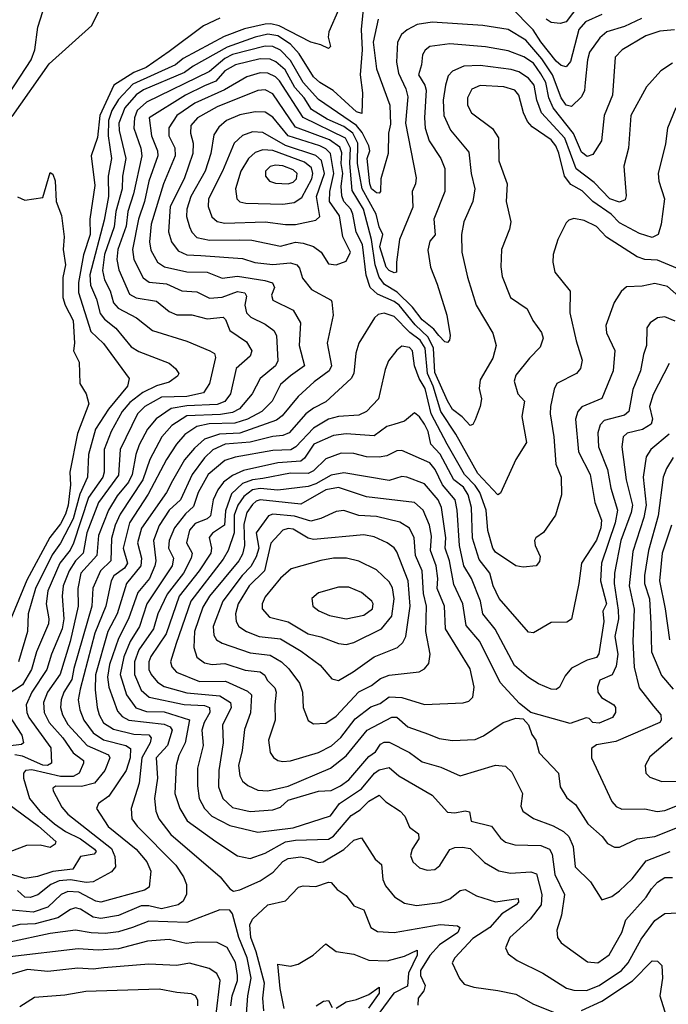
# Model space of a CAD drawing. Extents: x 1308313 to 1441400, y 959662 to 1036319.
# Tile 170 of 256: x 1329584 to 1332148, y 1005801 to 1009694. Entities that reach past the tile are written whole.
import ezdxf

# ---------------------------------------------------------------- set-up
doc = ezdxf.new("R2010")
doc.units = 0

msp = doc.modelspace()

# ---------------------------------------------------------------- linework, layer by layer
at = {"layer": '0CON10XD'}
for points in [[(1329477, 1009303), (1329629.1, 1009535), (1329643.8, 1009575), (1329655.4, 1009664.6), (1329675, 1009726.2)], [(1330845, 1009731.9), (1330806, 1009645), (1330804.1, 1009625), (1330812.7, 1009587.3), (1330805, 1009579.2), (1330775, 1009594.4), (1330735, 1009604.6), (1330609.6, 1009669.6), (1330577.5, 1009677.5), (1330555, 1009675.3), (1330472.4, 1009657.6), (1330392.9, 1009627.1), (1330230.5, 1009539.5), (1330199.5, 1009515), (1330031.7, 1009438.3), (1329975, 1009377.9), (1329948.2, 1009335), (1329935.1, 1009295), (1329934.1, 1009234.1), (1329946.9, 1009145), (1329934.2, 1009075), (1329935.8, 1008995), (1329918.6, 1008901.4), (1329861.3, 1008685), (1329864.7, 1008644.7), (1329888.3, 1008588.3), (1329902.7, 1008532.7), (1329919.7, 1008509.7), (1329964.4, 1008474.4), (1330025, 1008400), (1330055, 1008381.6), (1330175, 1008335.3), (1330200.4, 1008315), (1330213.1, 1008295), (1330208.2, 1008285), (1330175, 1008261), (1330125, 1008245.7), (1330070.5, 1008219.5), (1330019.3, 1008180.7), (1329989.5, 1008145), (1329945.5, 1008065), (1329917.9, 1007995), (1329918.2, 1007905), (1329913.1, 1007885), (1329855.6, 1007805), (1329796.4, 1007623.6), (1329783.5, 1007596.5), (1329742.4, 1007545), (1329695, 1007435.4), (1329688.4, 1007385), (1329699.4, 1007325), (1329697.4, 1007305), (1329650.1, 1007195), (1329631.5, 1007125), (1329595, 1007064.5), (1329534.7, 1007025)], [(1329555, 1009310.4), (1329700.6, 1009519.4), (1329869, 1009671), (1329895.6, 1009725)], [(1330942.3, 1009735), (1330933.6, 1009655), (1330937.9, 1009575), (1330929.8, 1009475), (1330940, 1009405), (1330937, 1009323), (1330915, 1009328.9), (1330823.5, 1009413.5), (1330770.6, 1009445), (1330745, 1009468.2), (1330688.4, 1009558.4), (1330655, 1009596.2), (1330605, 1009630.3), (1330565, 1009635.7), (1330514.8, 1009624.8), (1330404.5, 1009585.5), (1330269.9, 1009510.1), (1330235.7, 1009484.3), (1330073.9, 1009416.1), (1330045, 1009396.6), (1330000.1, 1009345), (1329976, 1009285), (1329977.7, 1009255), (1330003.9, 1009145), (1329990.8, 1009075), (1329989.9, 1009025), (1329964.7, 1008935), (1329958, 1008875), (1329919.3, 1008765), (1329911.9, 1008701.9), (1329919.1, 1008665), (1329941.7, 1008621.7), (1329954.4, 1008574.4), (1329973.2, 1008553.2), (1330045.5, 1008515.5), (1330108.9, 1008465), (1330245, 1008423.2), (1330336, 1008385), (1330354.6, 1008374.6), (1330358.5, 1008358.5), (1330334.8, 1008255.2), (1330311.1, 1008218.9), (1330245, 1008203.6), (1330145, 1008200.7), (1330079.3, 1008165), (1330050.2, 1008135), (1329981.2, 1007995), (1329975, 1007893.2), (1329896.2, 1007785), (1329850.1, 1007665), (1329835.7, 1007585), (1329805, 1007554.9), (1329779.5, 1007515), (1329756.5, 1007455), (1329752, 1007415), (1329758.4, 1007325), (1329751.9, 1007285), (1329709.4, 1007185), (1329691.5, 1007125), (1329632.7, 1007035), (1329610, 1006985), (1329612.2, 1006955), (1329620.7, 1006935), (1329707.8, 1006815), (1329710, 1006755), (1329694.3, 1006745.7), (1329675, 1006746.4), (1329595, 1006782), (1329565, 1006787.7)], [(1331885, 1009714.2), (1331821.2, 1009685), (1331795, 1009655.4), (1331761.6, 1009528.4), (1331745, 1009507.8), (1331725, 1009512), (1331705, 1009529.6), (1331645, 1009606), (1331613.6, 1009653.6), (1331525, 1009744.7)], [(1331795, 1009750.5), (1331745, 1009684.5), (1331721.3, 1009678.7), (1331685, 1009682.9), (1331665, 1009695.3)], [(1331001.2, 1009695), (1330982, 1009605), (1330995, 1009499.4), (1331047.6, 1009355), (1331049.5, 1009280.5), (1331042.5, 1009245), (1331041.4, 1009165), (1331011.4, 1009065), (1331010, 1009015), (1331005, 1009007.5), (1330995, 1009008.8), (1330975, 1009024.4), (1330968.6, 1009045), (1330957.9, 1009145), (1330967.7, 1009175), (1330964.6, 1009195), (1330937.8, 1009247.8), (1330915, 1009275.3), (1330765, 1009378), (1330705.2, 1009445.2), (1330655, 1009532.8), (1330615, 1009573.5), (1330585, 1009587.4), (1330555, 1009589.2), (1330425, 1009556.5), (1330395, 1009540), (1330335, 1009489.1), (1330085, 1009367.8), (1330049, 1009335), (1330037.7, 1009305), (1330035.8, 1009265), (1330063.3, 1009185), (1330067.2, 1009155), (1330033.6, 1009005), (1330011.2, 1008935), (1330005, 1008876.9), (1329971.8, 1008785), (1329968.2, 1008745), (1329975.6, 1008705), (1330018.2, 1008608.2), (1330045, 1008594.5), (1330125, 1008580.2), (1330175, 1008540.6), (1330205, 1008527.3), (1330265, 1008526.2), (1330325, 1008510.4), (1330388.2, 1008518.2), (1330398.1, 1008508.1), (1330414.7, 1008465), (1330480.5, 1008420.5), (1330501.8, 1008385), (1330495, 1008363.5), (1330439.6, 1008315), (1330418, 1008215), (1330395.5, 1008184.5), (1330365, 1008172.3), (1330245, 1008167.1), (1330182.9, 1008157.1), (1330123.9, 1008116.1), (1330089.1, 1008075), (1330056.9, 1008013.1), (1330043.2, 1007975), (1330028.6, 1007895), (1330014, 1007865), (1329968.9, 1007811.1), (1329934.9, 1007755.1), (1329896.1, 1007655), (1329889.7, 1007575), (1329825.8, 1007505), (1329813.7, 1007445), (1329815.7, 1007375), (1329783.5, 1007235), (1329744.1, 1007105.9), (1329693.6, 1007035), (1329678.6, 1006995), (1329680.5, 1006955), (1329701.3, 1006915), (1329754.8, 1006855), (1329795.3, 1006795.3), (1329836.5, 1006765), (1329836.1, 1006755), (1329818.9, 1006715), (1329795, 1006702.2), (1329745, 1006701.9), (1329632.2, 1006727.8), (1329606.9, 1006725), (1329599.6, 1006715), (1329599.5, 1006695), (1329622.3, 1006615), (1329663.9, 1006565), (1329722.2, 1006515), (1329765.7, 1006485), (1329825, 1006455.5), (1329880.2, 1006415), (1329886.1, 1006405), (1329878.1, 1006395), (1329824.6, 1006385), (1329794.4, 1006335.6), (1329715, 1006326), (1329655, 1006305.9), (1329605, 1006298.9), (1329477.2, 1006337.2)], [(1331820, 1009445), (1331816.4, 1009413.6), (1331805, 1009388.1), (1331765, 1009350.6), (1331745, 1009356), (1331725, 1009384), (1331691.1, 1009475), (1331648.6, 1009538.6), (1331585, 1009612.3), (1331515, 1009655.2), (1331415, 1009670.2), (1331215, 1009683.5), (1331155.6, 1009674.4), (1331116, 1009654), (1331093.9, 1009635), (1331077.6, 1009605), (1331074.4, 1009525), (1331082.2, 1009482.2), (1331110.8, 1009420.8), (1331118.8, 1009388.8), (1331110, 1009285), (1331151.2, 1009068.8), (1331149.5, 1009045), (1331135.3, 1009014.7), (1331138.2, 1008951.8), (1331086, 1008825), (1331073.6, 1008735), (1331074.2, 1008695.8), (1331065, 1008692.2), (1331045, 1008701.9), (1331032.8, 1008715), (1331007.4, 1008795), (1331019.1, 1008845), (1331005.1, 1008875), (1330993.6, 1008925), (1330938.2, 1009025), (1330919.7, 1009125), (1330920.8, 1009205), (1330900.7, 1009245), (1330865, 1009271.2), (1330800.2, 1009300.2), (1330738.1, 1009338.1), (1330708.6, 1009385), (1330672.4, 1009425), (1330633, 1009495), (1330596.9, 1009526.9), (1330575, 1009537.9), (1330535, 1009538.3), (1330436.8, 1009515), (1330395, 1009490.9), (1330358.9, 1009451.1), (1330315, 1009431.5), (1330239.3, 1009395), (1330095.8, 1009305), (1330105.5, 1009235), (1330128.5, 1009175), (1330130.3, 1009155), (1330094.9, 1009055.1), (1330077.6, 1008975), (1330053.4, 1008905), (1330030.3, 1008785), (1330034.8, 1008745), (1330072.8, 1008672.8), (1330095.6, 1008655.6), (1330165, 1008649.8), (1330225, 1008621.1), (1330285, 1008618), (1330335, 1008592.6), (1330385, 1008596.2), (1330445, 1008618.8), (1330473.7, 1008613.7), (1330481.2, 1008601.2), (1330474.1, 1008565), (1330481.4, 1008535), (1330497.5, 1008517.5), (1330555, 1008490), (1330588.2, 1008465), (1330598.8, 1008445), (1330602.5, 1008395), (1330604.3, 1008345), (1330595.2, 1008325), (1330534.3, 1008275.7), (1330503.8, 1008215), (1330453.2, 1008155), (1330425, 1008141), (1330377.8, 1008132.2), (1330245, 1008128.1), (1330185, 1008089.8), (1330146.1, 1008043.9), (1330098.7, 1007955), (1330070.7, 1007875), (1329981.2, 1007738.8), (1329961.4, 1007695), (1329947.7, 1007642.3), (1329944.1, 1007555), (1329903.3, 1007515), (1329873.5, 1007446.5), (1329868.9, 1007375), (1329798.7, 1007128.7), (1329790.1, 1007085), (1329758.7, 1007035), (1329748.5, 1007005), (1329745.2, 1006975), (1329753.4, 1006945), (1329775, 1006908), (1329850.4, 1006825), (1329935, 1006787.5), (1329941.1, 1006775), (1329920.7, 1006725), (1329879.6, 1006675), (1329827.9, 1006662.1), (1329726.6, 1006663.4), (1329714.7, 1006655.3), (1329716.2, 1006645), (1329750.5, 1006580.5), (1329775, 1006552.5), (1329946.7, 1006416.7), (1329960.4, 1006385), (1329962.5, 1006345), (1329947.5, 1006325), (1329874.5, 1006285.5), (1329847.5, 1006282.5), (1329785, 1006293.3), (1329740.8, 1006289.2), (1329707.8, 1006275), (1329655.7, 1006234.3), (1329626.2, 1006223.8), (1329605, 1006225.2), (1329575, 1006250.6)], [(1330375, 1009699), (1330311.2, 1009668.8), (1330175, 1009567.4), (1330084.4, 1009505), (1330035, 1009484.9), (1329956.8, 1009435), (1329900.9, 1009315), (1329891.6, 1009228.4), (1329867.3, 1009155), (1329881.5, 1009038.5), (1329861.9, 1008905), (1329863, 1008845), (1329836.3, 1008763.7), (1329817, 1008655), (1329816.8, 1008615), (1329865, 1008461.3), (1329915, 1008413.3), (1330016.6, 1008275), (1330009.8, 1008245), (1329935.8, 1008154.2), (1329883.5, 1008075), (1329855.7, 1007975), (1329851.7, 1007885), (1329821.6, 1007818.4), (1329795, 1007720), (1329746.1, 1007623.9), (1329712, 1007578), (1329646.1, 1007445), (1329617.7, 1007345), (1329614.4, 1007275), (1329578.9, 1007155)], [(1332041.7, 1009698.3), (1331975, 1009666.8), (1331905, 1009646.1), (1331877.7, 1009622.3), (1331836.9, 1009565), (1331828.4, 1009535), (1331820, 1009445)], [(1332173.1, 1009653.1), (1332115, 1009648), (1332059.9, 1009630.1), (1331965.5, 1009575), (1331937.9, 1009545), (1331928.1, 1009395), (1331894.4, 1009315), (1331884.3, 1009215), (1331849.5, 1009160.5), (1331827.6, 1009152.4), (1331805, 1009169.6), (1331773.4, 1009243.4), (1331692.6, 1009345), (1331676, 1009385), (1331663.8, 1009445), (1331645, 1009479.5), (1331615, 1009521.9), (1331577, 1009547), (1331515, 1009570.2), (1331425, 1009586.5), (1331285, 1009598.7), (1331205, 1009587.1), (1331186.5, 1009573.5), (1331176.6, 1009555), (1331173.2, 1009515), (1331160.6, 1009475), (1331185.7, 1009435), (1331191.2, 1009415), (1331184.1, 1009305.9), (1331187.5, 1009265), (1331202.9, 1009215), (1331249.4, 1009145), (1331264.8, 1009105), (1331265.2, 1009014.8), (1331221.9, 1008905), (1331227, 1008843), (1331205, 1008818), (1331197.1, 1008782.9), (1331207.9, 1008715), (1331235, 1008648.1), (1331272.8, 1008525), (1331285.4, 1008445), (1331283.6, 1008426.4), (1331275, 1008417.1), (1331265, 1008420), (1331241.1, 1008445), (1331220.8, 1008470.8), (1331175, 1008506.9), (1331137.4, 1008557.4), (1331075.9, 1008615.9), (1331026.6, 1008646.6), (1331005.2, 1008675.2), (1330989.1, 1008725), (1330975.2, 1008825.2), (1330943.2, 1008945), (1330898.6, 1009018.6), (1330889, 1009125), (1330892.3, 1009185), (1330872.2, 1009225), (1330705, 1009307), (1330611.4, 1009451.4), (1330595, 1009467.7), (1330565, 1009481.9), (1330535, 1009483.6), (1330482.4, 1009467.6), (1330393.4, 1009416.6), (1330276.7, 1009363.3), (1330205.1, 1009314.9), (1330174, 1009266), (1330174.1, 1009235), (1330197.4, 1009187.4), (1330198.3, 1009155), (1330152.4, 1009045), (1330103.6, 1008885), (1330097.8, 1008815), (1330102.4, 1008782.4), (1330128.6, 1008735), (1330156.6, 1008716.6), (1330245, 1008697), (1330325, 1008695.5), (1330385, 1008671.4), (1330445, 1008680.2), (1330553, 1008663), (1330583, 1008653), (1330590.9, 1008635), (1330580, 1008605), (1330584.7, 1008585), (1330665, 1008544.7), (1330694.7, 1008495), (1330688.6, 1008405), (1330710, 1008325), (1330655, 1008285.6), (1330615, 1008252), (1330582.7, 1008185), (1330541.2, 1008145), (1330485, 1008114.9), (1330435, 1008098.8), (1330333.6, 1008096.4), (1330284.6, 1008085), (1330236.7, 1008053.3), (1330203.8, 1008015), (1330165, 1007954.7), (1330092.4, 1007817.6), (1330018.8, 1007705), (1329993.5, 1007605), (1330010, 1007545), (1329998, 1007525), (1329956.3, 1007495), (1329945.8, 1007475), (1329925.1, 1007375), (1329881.3, 1007268.7), (1329823.5, 1007046.5), (1329815.9, 1007005), (1329822.1, 1006965), (1329837.8, 1006925), (1329874.1, 1006874.1), (1329915, 1006846.2), (1330004.4, 1006824.4), (1330022.2, 1006812.2), (1330020.7, 1006775), (1330004.9, 1006725.1), (1329936.1, 1006623.9), (1329895.6, 1006595), (1329888.2, 1006575), (1329933.8, 1006503.8), (1330044.1, 1006415), (1330087, 1006365), (1330102.9, 1006327.1), (1330096, 1006265), (1330077.9, 1006252.1), (1329905, 1006205.2), (1329885, 1006209.2), (1329817.9, 1006245), (1329775, 1006247.3), (1329748.2, 1006235), (1329695.3, 1006185), (1329638, 1006165), (1329555, 1006173.4)], [(1332165, 1009521.2), (1332118.9, 1009491.1), (1332062, 1009428), (1332000, 1009315), (1331991.2, 1009185), (1331972.7, 1009115), (1331982.3, 1008997.7), (1331978.1, 1008981.9), (1331955, 1008972.2), (1331917.2, 1008985), (1331855, 1009049.8), (1331784.2, 1009104.2), (1331739.6, 1009225), (1331646.4, 1009325), (1331628.2, 1009375), (1331617.9, 1009435), (1331595, 1009462.7), (1331557, 1009487), (1331526.9, 1009496.9), (1331405, 1009512.8), (1331339.8, 1009510.2), (1331295, 1009490.3), (1331278.2, 1009471.8), (1331267.3, 1009435), (1331258.5, 1009375), (1331261.3, 1009315), (1331286.6, 1009256.6), (1331359.3, 1009169.3), (1331368.4, 1009085), (1331382.9, 1009025), (1331375.3, 1008975), (1331339.3, 1008895), (1331331.2, 1008845), (1331331.8, 1008775), (1331354.5, 1008675.5), (1331388.7, 1008565), (1331454, 1008454), (1331468.2, 1008405), (1331454.5, 1008355), (1331405, 1008270), (1331401.1, 1008235), (1331409.5, 1008195), (1331404.5, 1008165), (1331385, 1008111.2), (1331375, 1008093.8), (1331365, 1008088.8), (1331333.8, 1008123.8), (1331295, 1008152.7), (1331275, 1008186.4), (1331225, 1008299.5), (1331220.2, 1008395), (1331198.7, 1008438.7), (1331147.8, 1008487.8), (1331084.3, 1008565), (1331065, 1008579.3), (1330998.1, 1008608.1), (1330970.2, 1008635), (1330953.8, 1008683.8), (1330939.1, 1008805), (1330913.7, 1008853.7), (1330901.8, 1008925), (1330892.7, 1008945), (1330865.8, 1008975), (1330857.2, 1008997.2), (1330854.5, 1009035), (1330861.7, 1009085), (1330854.5, 1009125), (1330857.7, 1009167.7), (1330849.6, 1009189.6), (1330809.1, 1009219.1), (1330675, 1009269.1), (1330585, 1009400.9), (1330555, 1009415.6), (1330525, 1009413.1), (1330365, 1009348.7), (1330287.2, 1009305), (1330261.1, 1009275), (1330260, 1009245), (1330270.2, 1009205), (1330269, 1009165), (1330234.1, 1009065), (1330178.6, 1008955), (1330172.3, 1008855), (1330184.8, 1008815), (1330210.2, 1008780.2), (1330245, 1008763.8), (1330300.7, 1008760.7), (1330465, 1008749), (1330514.2, 1008734.2), (1330585, 1008725.2), (1330655, 1008732.2), (1330679.6, 1008725), (1330690.8, 1008710.8), (1330702.3, 1008672.3), (1330737.2, 1008627.2), (1330815.4, 1008585.4), (1330818.3, 1008578.3), (1330823.8, 1008525), (1330800.3, 1008415), (1330816.7, 1008325), (1330807.8, 1008305), (1330748.6, 1008261.4), (1330685, 1008203.7), (1330622, 1008128), (1330599.6, 1008110.4), (1330455, 1008058.4), (1330374.4, 1008055.6), (1330315, 1008034.8), (1330275, 1008000.2), (1330236, 1007954), (1330188.9, 1007871.1), (1330164.8, 1007825), (1330066.3, 1007683.7), (1330049.3, 1007625), (1330065.1, 1007565), (1330062.6, 1007535), (1330005.8, 1007465), (1329969.6, 1007345), (1329932.5, 1007275), (1329884.1, 1007104.1), (1329882, 1007045), (1329890.9, 1006975), (1329898.3, 1006945), (1329915, 1006913.7), (1329955, 1006888.5), (1330035, 1006869.4), (1330095, 1006866.7), (1330104.3, 1006855), (1330100.5, 1006835), (1330066.7, 1006775), (1330057, 1006675), (1330024.7, 1006575), (1330027.5, 1006535), (1330048.2, 1006505), (1330201.7, 1006351.7), (1330232, 1006305), (1330243.8, 1006275), (1330243.8, 1006236.2), (1330230.5, 1006209.5), (1330210, 1006195), (1330145, 1006178.7), (1330095, 1006191.2), (1330065, 1006190.7), (1329975, 1006152.3), (1329905, 1006141.1), (1329875, 1006145.5), (1329825, 1006177.9), (1329805, 1006182.2), (1329785, 1006175.7), (1329735, 1006142.5), (1329645, 1006119.2), (1329585, 1006116.3), (1329555, 1006108.6)], [(1332178.5, 1009345), (1332145.5, 1009265), (1332137.3, 1009202.7), (1332108.8, 1009085), (1332110.4, 1009055), (1332132.9, 1008985), (1332120.7, 1008885), (1332108.5, 1008845), (1332085, 1008832.8), (1332035, 1008848.3), (1331955, 1008891), (1331922.9, 1008925), (1331849.3, 1008975), (1331807.1, 1009017.1), (1331762.3, 1009042.3), (1331737.9, 1009075), (1331715.3, 1009165.3), (1331703.5, 1009195), (1331685, 1009218.9), (1331609.7, 1009269.7), (1331591.1, 1009291.1), (1331575.2, 1009325), (1331557.1, 1009395), (1331541.2, 1009415), (1331497.5, 1009427.5), (1331405, 1009433.7), (1331371.3, 1009418.7), (1331354.2, 1009385), (1331354.7, 1009355), (1331370, 1009325), (1331453.7, 1009263.7), (1331476.6, 1009226.6), (1331478.2, 1009135), (1331511.1, 1009045), (1331507.3, 1008975), (1331526.2, 1008895), (1331520.5, 1008865), (1331488.9, 1008785), (1331486.4, 1008716.4), (1331492.1, 1008677.9), (1331524.6, 1008595), (1331590, 1008550), (1331612.1, 1008505), (1331647.4, 1008457.4), (1331653.8, 1008435), (1331641.5, 1008398.5), (1331600, 1008355), (1331545, 1008287.8), (1331538.8, 1008265), (1331553.3, 1008215), (1331579.2, 1008185), (1331568.9, 1008125), (1331587.9, 1008022.1), (1331545.6, 1007955), (1331485, 1007821.2), (1331475, 1007815.7), (1331395, 1007899.8), (1331307.7, 1008055), (1331248.4, 1008145), (1331218.6, 1008245), (1331196.4, 1008295), (1331186.7, 1008395), (1331167.1, 1008427.1), (1331126.9, 1008456.9), (1331065, 1008520.4), (1331025, 1008533.8), (1331001.8, 1008528.2), (1330986.2, 1008515), (1330924.5, 1008414.5), (1330912.4, 1008375), (1330904.8, 1008295.2), (1330895, 1008275.6), (1330795, 1008183.1), (1330745, 1008158), (1330715, 1008135.2), (1330649, 1008061), (1330625, 1008050), (1330585, 1008045.9), (1330495, 1008023.3), (1330396.4, 1008015), (1330347.5, 1007992.5), (1330315, 1007962), (1330265.4, 1007895), (1330219.6, 1007795), (1330175.7, 1007754.3), (1330136.1, 1007693.9), (1330113.6, 1007635), (1330122.3, 1007555), (1330118.8, 1007535), (1330096.7, 1007485), (1330050.8, 1007429.2), (1330014.1, 1007325), (1329975, 1007247.1), (1329938.8, 1007145), (1329931, 1007095), (1329937.2, 1007055), (1329970.6, 1006960.6), (1329988.7, 1006938.7), (1330016.2, 1006925), (1330155, 1006908.6), (1330178.4, 1006898.4), (1330187.5, 1006885), (1330168.8, 1006825), (1330123.8, 1006775), (1330128.8, 1006695), (1330117, 1006615), (1330123, 1006565), (1330134.3, 1006535), (1330182.2, 1006472.2), (1330376.9, 1006305), (1330415, 1006257.5), (1330428.8, 1006248.8), (1330455, 1006253.3), (1330535, 1006288.8), (1330585.9, 1006324.1), (1330625, 1006365.7), (1330645, 1006377.5), (1330695, 1006384.8), (1330725, 1006377.4), (1330765, 1006361.7), (1330783.3, 1006365), (1330866.1, 1006413.9), (1330905, 1006450.4), (1330935, 1006459.4), (1330990, 1006375), (1331014.1, 1006354.1), (1331019.5, 1006295), (1331030.1, 1006270.1), (1331065.8, 1006225.8), (1331105, 1006201.1), (1331152.3, 1006192.3), (1331245.9, 1006204.1), (1331285, 1006218.8), (1331325, 1006251.2), (1331344.7, 1006255.3), (1331390.5, 1006230.5), (1331465, 1006206.2), (1331555, 1006218.9), (1331555.5, 1006205.5), (1331547.3, 1006195), (1331490.7, 1006159.3), (1331442.4, 1006105), (1331375, 1006061.8), (1331304.4, 1005985), (1331294.4, 1005965), (1331323.1, 1005903.1), (1331341.1, 1005881.1), (1331379.5, 1005869.5), (1331475, 1005855.9), (1331545, 1005841.3), (1331615, 1005802.4), (1331705, 1005766.8)], [(1330835, 1008724.6), (1330875, 1008739.5), (1330892.3, 1008775), (1330861.2, 1008835), (1330848.1, 1008918.1), (1330808.8, 1008975), (1330810.1, 1009015), (1330826.5, 1009085), (1330813, 1009165), (1330795, 1009183), (1330770.2, 1009195), (1330645, 1009234.1), (1330585, 1009308.6), (1330555, 1009328.5), (1330515, 1009329.4), (1330455, 1009316.8), (1330401.1, 1009295), (1330370.8, 1009269.2), (1330352.1, 1009237.9), (1330339.3, 1009165), (1330317.8, 1009095), (1330260.5, 1008995), (1330244.4, 1008945), (1330243.1, 1008915), (1330255.2, 1008875), (1330265, 1008853.8), (1330285, 1008832.5), (1330335, 1008821.5), (1330452.9, 1008822.9), (1330502.2, 1008822.2), (1330615, 1008798.3), (1330675, 1008814), (1330705, 1008810.4), (1330745, 1008796.5), (1330775.5, 1008775), (1330805, 1008728.1), (1330835, 1008724.6)], [(1330635, 1008883.5), (1330675, 1008884.5), (1330755, 1008901.2), (1330770.9, 1008915), (1330757.9, 1008995), (1330789.6, 1009085), (1330777.3, 1009137.3), (1330755, 1009156.3), (1330635, 1009196.5), (1330545, 1009247.6), (1330505, 1009250.2), (1330465, 1009235.8), (1330432.6, 1009205), (1330386.2, 1009095), (1330330.2, 1008985), (1330328.8, 1008955), (1330344.1, 1008914.1), (1330365.2, 1008895.2), (1330395, 1008888.8), (1330554.8, 1008894.8), (1330635, 1008883.5)], [(1330625, 1008964.8), (1330669.5, 1008970.5), (1330699.5, 1008990.5), (1330739.2, 1009065), (1330743.3, 1009085), (1330738.4, 1009108.4), (1330710.5, 1009130.5), (1330585, 1009176.2), (1330545, 1009179.5), (1330515, 1009168), (1330488.3, 1009145), (1330458.7, 1009095), (1330437.9, 1009025), (1330442.3, 1008985), (1330455, 1008974.1), (1330477.7, 1008967.7), (1330625, 1008964.8)], [(1330645, 1009044.3), (1330665, 1009050.7), (1330678.8, 1009065), (1330680.5, 1009085), (1330665, 1009099.8), (1330625, 1009115.2), (1330595, 1009118), (1330575, 1009113.3), (1330555.4, 1009095), (1330555.4, 1009075), (1330571.1, 1009055), (1330595, 1009046.9), (1330645, 1009044.3)], [(1329575, 1008993.3), (1329605, 1008980), (1329675, 1008990), (1329705, 1009090), (1329715, 1009083.3), (1329725, 1009056.7), (1329728.9, 1008975), (1329749.1, 1008919.1), (1329760, 1008835), (1329756.2, 1008785), (1329765.7, 1008725), (1329754.7, 1008675), (1329755.2, 1008595), (1329764.3, 1008565), (1329795.8, 1008505), (1329800.4, 1008415), (1329796.5, 1008385), (1329819.8, 1008339.8), (1329822.5, 1008255), (1329847.5, 1008215), (1329857.8, 1008175), (1329812.2, 1008057.8), (1329782.2, 1007905), (1329784.4, 1007855), (1329775.7, 1007775), (1329765, 1007738.9), (1329745, 1007700), (1329703.1, 1007646.9), (1329612.1, 1007477.9), (1329549.5, 1007325)], [(1332185, 1008710.4), (1332105, 1008742.5), (1332055, 1008745.2), (1332025, 1008756.3), (1331903.6, 1008833.6), (1331865, 1008876.1), (1331815, 1008900), (1331775, 1008908.1), (1331755, 1008900.8), (1331745, 1008890), (1331711.1, 1008825), (1331693.1, 1008765), (1331691.9, 1008735), (1331700, 1008695), (1331760.5, 1008620.5), (1331759.6, 1008535), (1331784.3, 1008424.3), (1331807.6, 1008347.6), (1331801.8, 1008315), (1331785, 1008294.5), (1331707.8, 1008255), (1331697.2, 1008232.8), (1331683.1, 1008165), (1331680.8, 1008135), (1331696.2, 1008045), (1331704.1, 1007935.9), (1331724.7, 1007884.7), (1331726.5, 1007815), (1331702.9, 1007735), (1331655, 1007666), (1331624.5, 1007645.5), (1331619.4, 1007635), (1331621.5, 1007615), (1331641.7, 1007571.7), (1331638.7, 1007551.3), (1331626.2, 1007535), (1331575, 1007529.2), (1331545, 1007534.4), (1331465, 1007588.8), (1331454.8, 1007605), (1331434.6, 1007674.6), (1331427.8, 1007755), (1331403.4, 1007825), (1331385, 1007852.2), (1331342.2, 1007895), (1331274, 1008015), (1331211, 1008135), (1331187.6, 1008235), (1331162.8, 1008275), (1331144.8, 1008325), (1331136.7, 1008385), (1331125, 1008398.2), (1331095, 1008402.3), (1331075, 1008387.5), (1331042.7, 1008345), (1331029.2, 1008310.8), (1331002.7, 1008195), (1330955.2, 1008144.8), (1330925, 1008130.6), (1330845, 1008125.5), (1330805, 1008114.5), (1330745, 1008078.7), (1330675.5, 1008004.5), (1330656.4, 1007993.6), (1330585, 1007990.1), (1330435.6, 1007964.4), (1330395, 1007951.5), (1330329.4, 1007895), (1330289.7, 1007825), (1330270.7, 1007769.3), (1330239.6, 1007740.4), (1330196.5, 1007685), (1330174.8, 1007635), (1330172.3, 1007605), (1330191.9, 1007565), (1330187.4, 1007535), (1330086.5, 1007385), (1330057.6, 1007295), (1330020.6, 1007235), (1329995.6, 1007175), (1329982, 1007105), (1330006.5, 1007025), (1330042.9, 1006972.9), (1330085, 1006958.2), (1330155, 1006957.7), (1330255.8, 1006925.8), (1330237.7, 1006835), (1330213.7, 1006785), (1330202.6, 1006745), (1330197.3, 1006635), (1330216.8, 1006575), (1330246.8, 1006526.8), (1330358.9, 1006445), (1330445, 1006388.2), (1330495, 1006377.2), (1330555, 1006399.3), (1330635, 1006443.3), (1330675, 1006450), (1330805, 1006454), (1330825, 1006465.4), (1330895, 1006547.4), (1330930.6, 1006569.4), (1330965, 1006604.8), (1331005, 1006628.6), (1331031.3, 1006601.3), (1331088.2, 1006565), (1331106.2, 1006545), (1331125, 1006502), (1331161.1, 1006475), (1331161.5, 1006455), (1331136, 1006415), (1331128.9, 1006388.9), (1331138.9, 1006365), (1331165, 1006340.5), (1331195, 1006330.9), (1331225, 1006334.5), (1331245, 1006350.5), (1331285, 1006413.8), (1331305, 1006421.5), (1331335, 1006422.7), (1331365, 1006417.1), (1331421.2, 1006361.2), (1331478.8, 1006328.8), (1331525, 1006319.2), (1331605.3, 1006325.3), (1331626.6, 1006316.6), (1331648.6, 1006235), (1331645.2, 1006195), (1331602.2, 1006137.8), (1331521.5, 1006065), (1331504.4, 1006025), (1331515, 1006000.6), (1331550.8, 1005975), (1331651.9, 1005925), (1331745.7, 1005865.7), (1331775, 1005856.9), (1331825, 1005856.5), (1331875, 1005876), (1331963.5, 1005935), (1331990, 1005965), (1332041.2, 1006058.8), (1332095, 1006132.7), (1332135, 1006160.8), (1332185, 1006162.8)], [(1332189.6, 1008599.6), (1332145, 1008639.3), (1332095, 1008650.6), (1332045, 1008639.7), (1331983, 1008637), (1331961.3, 1008618.7), (1331933.6, 1008575), (1331901.1, 1008485), (1331904, 1008455), (1331936.4, 1008386.4), (1331930.6, 1008305), (1331885, 1008196.7), (1331807, 1008163), (1331790.6, 1008145), (1331781.6, 1008115), (1331793.5, 1007985), (1331839.5, 1007895), (1331858.4, 1007785), (1331884.7, 1007715), (1331881, 1007685), (1331865, 1007636.5), (1331804.8, 1007545), (1331794.7, 1007465.3), (1331765, 1007324), (1331747.5, 1007312.5), (1331685, 1007310), (1331615, 1007270), (1331595, 1007272.5), (1331479.2, 1007405), (1331456.1, 1007455), (1331442.3, 1007505), (1331400, 1007560), (1331374.4, 1007644.4), (1331370.1, 1007765), (1331356.8, 1007815), (1331338, 1007845), (1331300.7, 1007875), (1331246.4, 1007976.4), (1331209.6, 1008015), (1331199.6, 1008065), (1331185, 1008095.2), (1331165, 1008123.9), (1331145, 1008139.4), (1331105, 1008106.4), (1331063.2, 1008093.2), (1331035, 1008085.3), (1330985, 1008049), (1330875, 1008056.3), (1330825, 1008050), (1330746.9, 1008015), (1330710.2, 1007959.8), (1330695, 1007948), (1330605, 1007941.2), (1330469.2, 1007910.8), (1330425, 1007891.9), (1330390.5, 1007865), (1330368.1, 1007835), (1330349.4, 1007795), (1330338, 1007732), (1330325, 1007720.6), (1330277.9, 1007702.1), (1330255.2, 1007675), (1330243.7, 1007625), (1330265.6, 1007585), (1330262.7, 1007565), (1330231.6, 1007505), (1330167.5, 1007422.5), (1330130.3, 1007345), (1330113.3, 1007285), (1330055, 1007203.1), (1330037.4, 1007155), (1330038.6, 1007105), (1330065, 1007043.4), (1330095.4, 1007015.4), (1330235, 1006986.1), (1330315, 1006981.9), (1330334.2, 1006974.2), (1330335.2, 1006955), (1330313.4, 1006915), (1330304.8, 1006885), (1330309.4, 1006825), (1330287.4, 1006735), (1330286.5, 1006665), (1330293.4, 1006615), (1330314.3, 1006575), (1330343.1, 1006545), (1330415, 1006508.1), (1330525, 1006481.3), (1330665, 1006499.2), (1330813.2, 1006546.8), (1330847.8, 1006595), (1330935, 1006652.9), (1330986.2, 1006715), (1331005, 1006728.3), (1331045, 1006737.1), (1331082.5, 1006705), (1331215, 1006628.5), (1331275, 1006560.5), (1331305, 1006557.9), (1331345, 1006566.4), (1331361.9, 1006561.9), (1331368.6, 1006525), (1331449.6, 1006505), (1331485, 1006457.9), (1331505, 1006442.8), (1331542.2, 1006432.2), (1331645, 1006428.9), (1331678.9, 1006415), (1331689.8, 1006395), (1331699.5, 1006315), (1331737.5, 1006235), (1331726.2, 1006153.8), (1331707.1, 1006095), (1331710, 1006065), (1331724.7, 1006044.7), (1331828.9, 1005968.9), (1331870, 1005965), (1331915, 1005997.1), (1331965, 1006084.5), (1331980.5, 1006135), (1332060.6, 1006225), (1332081.9, 1006258.1), (1332105, 1006284.7), (1332135, 1006303.1), (1332165, 1006303.1)], [(1332175, 1008502.3), (1332135, 1008518.7), (1332105.3, 1008514.7), (1332076.9, 1008495), (1332063.6, 1008475), (1332062.2, 1008405), (1332049.8, 1008369.8), (1332038, 1008305), (1332007.8, 1008232.2), (1331992.5, 1008145), (1331975, 1008130.8), (1331895, 1008109.3), (1331878.4, 1008091.6), (1331869.2, 1008060.8), (1331871.9, 1008005), (1331908.4, 1007915), (1331921.1, 1007841.1), (1331946.8, 1007755), (1331937.6, 1007705), (1331884.8, 1007545), (1331880.7, 1007475), (1331904.3, 1007385), (1331889.5, 1007355), (1331893.1, 1007315), (1331873.7, 1007186.3), (1331865, 1007172.7), (1331828.1, 1007161.9), (1331765, 1007130.5), (1331740.6, 1007099.4), (1331717.5, 1007055), (1331705, 1007045.6), (1331685, 1007047.5), (1331635, 1007068.1), (1331595, 1007093.1), (1331540.5, 1007140.5), (1331464.2, 1007284.2), (1331415.7, 1007345), (1331405.2, 1007395), (1331370.8, 1007485), (1331340, 1007535), (1331322.5, 1007615), (1331313.6, 1007755), (1331305.8, 1007795.8), (1331255.2, 1007855), (1331226, 1007915), (1331205, 1007942), (1331095, 1007990.2), (1331075, 1007988.9), (1331035, 1007970), (1331004.8, 1007964.8), (1330955.2, 1007965.2), (1330905, 1007979.2), (1330855, 1007979.8), (1330795, 1007957.3), (1330745, 1007910), (1330725, 1007899.6), (1330655, 1007900.5), (1330545, 1007879.9), (1330504.9, 1007875.1), (1330465, 1007859.5), (1330421, 1007819), (1330397.7, 1007752.3), (1330393.8, 1007695), (1330345.8, 1007664.2), (1330332.9, 1007647.1), (1330342, 1007605), (1330340, 1007585), (1330293.5, 1007515), (1330214.3, 1007415), (1330163.8, 1007266.2), (1330103.2, 1007176.8), (1330094.8, 1007154.8), (1330095.2, 1007125), (1330104.4, 1007105), (1330128.8, 1007075), (1330155, 1007058.2), (1330245, 1007032.9), (1330375, 1007021.1), (1330417.4, 1006995), (1330420.2, 1006975), (1330385.7, 1006905), (1330388.5, 1006835), (1330371, 1006725), (1330370.5, 1006660.5)], [(1332152, 1008335), (1332088.7, 1008211.3), (1332074.4, 1008165), (1332086.2, 1008115), (1332080.8, 1008095), (1332046.3, 1008073.7), (1331985, 1008058.7), (1331970, 1008045), (1331964.7, 1008005.3), (1331981.2, 1007875), (1332006.9, 1007775), (1332002.1, 1007745), (1331960.3, 1007635), (1331935.2, 1007505.2), (1331934.1, 1007465), (1331950.5, 1007359.5), (1331951, 1007325), (1331937, 1007255), (1331949.4, 1007185), (1331942.5, 1007137.5), (1331925.9, 1007104.1), (1331877.8, 1007082.2), (1331868.4, 1007055), (1331870.2, 1007035), (1331884, 1007014), (1331932.9, 1006985), (1331939.5, 1006975), (1331940, 1006955), (1331927.5, 1006935), (1331875, 1006912.2), (1331850, 1006915), (1331835, 1006931.2), (1331824.2, 1006934.2), (1331760.9, 1006910.9), (1331605.4, 1006955.4), (1331560, 1006990), (1331483.7, 1007073.7), (1331402.7, 1007235), (1331348.7, 1007298.7), (1331336.2, 1007385), (1331300.8, 1007460.8), (1331283, 1007555), (1331266.2, 1007605), (1331268.2, 1007645), (1331251.4, 1007765), (1331238.8, 1007795), (1331185, 1007858.8), (1331115, 1007885.7), (1331095, 1007887.9), (1331045, 1007871.9), (1330865, 1007902.8), (1330815, 1007893.4), (1330755, 1007859), (1330725, 1007848.6), (1330605, 1007833.6), (1330535, 1007840.3), (1330505, 1007835.5), (1330470.9, 1007809.1), (1330446.8, 1007775), (1330432.2, 1007735), (1330431.6, 1007665), (1330408.5, 1007595), (1330388.9, 1007561.1), (1330261.3, 1007395), (1330202.8, 1007227.2), (1330180, 1007155), (1330185.3, 1007135), (1330204, 1007114), (1330295, 1007077.9), (1330398.2, 1007078.2), (1330485, 1007039), (1330500.2, 1007025), (1330496.1, 1006953.9), (1330472.5, 1006887.5), (1330463.6, 1006805), (1330449.6, 1006745), (1330454.8, 1006705), (1330465, 1006683.5), (1330485.7, 1006665.7), (1330525, 1006648.1), (1330565, 1006644.8), (1330645, 1006663.3), (1330813.2, 1006735), (1330875, 1006783), (1330957.6, 1006885), (1331055, 1006936.3), (1331075, 1006936.8), (1331118.3, 1006898.3), (1331200.5, 1006869.5), (1331242.6, 1006852.6), (1331294.7, 1006844.7), (1331385, 1006848), (1331417.2, 1006862.8), (1331495, 1006915.4), (1331545, 1006931.9), (1331575, 1006930), (1331595.5, 1006905.5), (1331608.3, 1006868.3), (1331624.2, 1006845), (1331637.3, 1006795), (1331713.6, 1006715), (1331721.2, 1006661.2), (1331747.6, 1006617.6), (1331781.7, 1006591.7), (1331830.6, 1006515), (1331886.4, 1006465), (1331907.4, 1006437.4), (1331935, 1006422.2), (1331955, 1006422.5), (1332025, 1006455.3), (1332095, 1006464.8), (1332205, 1006508.4)], [(1332151.6, 1008055), (1332078.7, 1007995), (1332060.5, 1007965), (1332049.5, 1007885), (1332060.8, 1007775), (1332051.1, 1007725), (1332008.7, 1007591.3), (1331993.4, 1007455), (1332013.6, 1007363.6), (1332008.4, 1007235), (1332013.5, 1007133.5), (1332032.7, 1007052.7), (1332090.4, 1006980.4), (1332118.5, 1006945), (1332120, 1006925), (1332114.5, 1006915), (1331940.2, 1006839.8), (1331865, 1006826.8), (1331845, 1006812.5), (1331844.6, 1006775), (1331925, 1006602.9), (1331942.6, 1006582.6), (1331965, 1006573.3), (1332055, 1006573.5), (1332103.6, 1006563.6), (1332135, 1006567.6), (1332197.6, 1006592.4)], [(1332167.8, 1007962.2), (1332140.7, 1007919.3), (1332128.1, 1007885), (1332107.8, 1007732.2), (1332069.7, 1007595), (1332053.8, 1007496.2), (1332054.8, 1007465), (1332073.6, 1007403.6), (1332079, 1007305), (1332081.9, 1007195), (1332121.3, 1007101.3), (1332167.5, 1007047.5)], [(1330625, 1006760.8), (1330655, 1006764.1), (1330765, 1006796.2), (1330817.2, 1006822.8), (1330854, 1006856), (1330910, 1006930), (1330972.9, 1006977.1), (1331009.2, 1006990.8), (1331045, 1007016.6), (1331094.5, 1007014.5), (1331185, 1006986.7), (1331336.9, 1006993.1), (1331359.8, 1007000.2), (1331375.5, 1007015), (1331380.9, 1007055), (1331365, 1007127.5), (1331267.3, 1007285), (1331263.4, 1007375), (1331234.4, 1007444.4), (1331236.6, 1007485), (1331230.4, 1007535), (1331208.6, 1007595), (1331211.9, 1007651.9), (1331204.8, 1007695), (1331178.8, 1007755), (1331144.7, 1007785.3), (1330955, 1007806.7), (1330845, 1007844.5), (1330795, 1007834.8), (1330695, 1007779), (1330535, 1007795.1), (1330519.5, 1007790.5), (1330505, 1007777), (1330482.7, 1007745), (1330470.1, 1007699.9), (1330472.4, 1007615), (1330465, 1007581.1), (1330450.3, 1007555), (1330334.2, 1007415), (1330308.7, 1007371.3), (1330275.5, 1007275), (1330272.4, 1007212.4), (1330284.1, 1007174.1), (1330315, 1007151), (1330345, 1007144), (1330395, 1007148.7), (1330475, 1007121.9), (1330535.1, 1007115.1), (1330552.7, 1007102.7), (1330562.5, 1007082.5), (1330592.2, 1007052.2), (1330598.4, 1007035), (1330592.4, 1006985), (1330594.2, 1006925), (1330568.2, 1006845), (1330575, 1006796.7), (1330586.9, 1006776.9), (1330605.3, 1006765.3), (1330625, 1006760.8)], [(1330745, 1006910.4), (1330795, 1006913.2), (1330835, 1006940.8), (1330925, 1007036.8), (1330975, 1007061), (1331010.5, 1007089.5), (1331045, 1007101.9), (1331164, 1007116), (1331185, 1007126.9), (1331202, 1007148), (1331207.1, 1007185), (1331189.3, 1007275), (1331192.7, 1007375), (1331180.4, 1007425), (1331175.8, 1007515), (1331148.5, 1007575), (1331143.6, 1007645), (1331125, 1007683.2), (1331086.9, 1007706.9), (1330995, 1007730), (1330925, 1007734), (1330865, 1007753.2), (1330835, 1007749.7), (1330775, 1007721.2), (1330735, 1007711.2), (1330670.9, 1007730.9), (1330585, 1007739.4), (1330568, 1007732), (1330551, 1007709), (1330519.5, 1007665), (1330529.2, 1007605), (1330519.6, 1007570.4), (1330498.2, 1007531.8), (1330463.1, 1007496.9), (1330387.4, 1007395), (1330349.3, 1007295), (1330351, 1007261), (1330361.9, 1007241.9), (1330385, 1007228.4), (1330495, 1007191), (1330575, 1007182.1), (1330619.3, 1007155), (1330647.7, 1007127.7), (1330690.4, 1007070.4), (1330702.3, 1007035), (1330705.4, 1006975), (1330725, 1006922.9), (1330745, 1006910.4)], [(1330845, 1007081.5), (1330903.1, 1007115), (1330985, 1007175.2), (1331078.3, 1007211.7), (1331098.5, 1007231.5), (1331111.2, 1007255), (1331128.1, 1007375), (1331119.6, 1007475), (1331075, 1007590.5), (1331065, 1007605.4), (1331036.5, 1007625), (1330985, 1007648.6), (1330945, 1007657.4), (1330745, 1007638.9), (1330724.4, 1007644.4), (1330665, 1007679), (1330645, 1007682.2), (1330625, 1007675.7), (1330576.4, 1007623.6), (1330551.4, 1007515), (1330491.7, 1007455), (1330448.4, 1007385), (1330437.4, 1007345), (1330439.3, 1007315), (1330450.7, 1007295), (1330480.8, 1007275), (1330530.8, 1007255), (1330615.4, 1007245.4), (1330697.5, 1007197.5), (1330771.8, 1007141.8), (1330818.1, 1007088.1), (1330845, 1007081.5)], [(1332160.3, 1007695), (1332123.4, 1007585), (1332113.4, 1007475), (1332136.4, 1007365), (1332152.6, 1007242.6)], [(1330875, 1007223.4), (1330905, 1007231.6), (1331014.2, 1007285.8), (1331054.9, 1007335.1), (1331063.9, 1007403.9), (1331057.5, 1007447.5), (1331045, 1007470.7), (1330995, 1007518.8), (1330925, 1007552.7), (1330876.7, 1007565), (1330825, 1007565.2), (1330774.8, 1007555.2), (1330657.4, 1007522.6), (1330615, 1007485.3), (1330555, 1007412.2), (1330542.9, 1007385), (1330542.7, 1007365), (1330572.2, 1007332.2), (1330645, 1007313.5), (1330725, 1007265.6), (1330775, 1007253.9), (1330845, 1007227.1), (1330875, 1007223.4)], [(1330875, 1007324.8), (1330945, 1007339), (1330979.3, 1007365), (1330982, 1007385), (1330976.7, 1007395), (1330935, 1007429.6), (1330885, 1007449.7), (1330845, 1007449.7), (1330765, 1007428), (1330738.9, 1007405), (1330743.3, 1007375), (1330766.3, 1007356.3), (1330808.5, 1007338.5), (1330875, 1007324.8)], [(1329521.2, 1006975), (1329592.3, 1006865), (1329599.7, 1006835), (1329591.8, 1006828.2), (1329537.8, 1006822.2)], [(1332163.6, 1006855), (1332075, 1006780), (1332056.9, 1006745), (1332059.2, 1006715), (1332075, 1006698.6), (1332122.7, 1006682.7), (1332217, 1006683)], [(1330370.5, 1006660.5), (1330386.9, 1006615), (1330425, 1006579.8), (1330495, 1006563.3), (1330585, 1006569.4), (1330615, 1006580.9), (1330645, 1006607.7), (1330765, 1006643.8), (1330815, 1006646), (1330852, 1006665), (1330885, 1006689.2), (1330965, 1006780.3), (1330990.5, 1006799.5), (1331011, 1006829), (1331025, 1006837.1), (1331045, 1006838.1), (1331125, 1006796.2), (1331175, 1006760), (1331248.4, 1006738.4), (1331325, 1006704.7), (1331465, 1006746.1), (1331505, 1006742.9), (1331529.6, 1006719.6), (1331572.3, 1006635), (1331565.5, 1006585), (1331573.1, 1006565), (1331615.7, 1006535.7), (1331693.1, 1006506.9), (1331734.6, 1006485), (1331754.5, 1006464.5), (1331772.3, 1006425), (1331780.3, 1006345), (1331840.5, 1006285), (1331885, 1006214.2), (1331925, 1006227.8), (1331955, 1006250.4), (1332005, 1006297.7), (1332061.4, 1006368.6), (1332155, 1006404.8)], [(1329537, 1006595), (1329658.9, 1006505), (1329727.7, 1006445), (1329725, 1006434.5), (1329705, 1006421.1), (1329665, 1006430.4), (1329611.2, 1006428.8), (1329545, 1006404.1)], [(1330549.3, 1005775), (1330545.2, 1005825), (1330551.6, 1005885), (1330519.3, 1006009.3), (1330498.5, 1006065), (1330494.4, 1006115.6), (1330505, 1006138.1), (1330565, 1006194.3), (1330635, 1006210), (1330686.2, 1006263.8), (1330705, 1006269.1), (1330755, 1006267.3), (1330805, 1006284.4), (1330815, 1006282.5), (1330839.2, 1006255), (1330875, 1006231.4), (1330905, 1006191.1), (1330945, 1006174.4), (1330972.3, 1006105), (1330999.2, 1006089.2), (1331065, 1006085.2), (1331247, 1006117), (1331315, 1006111.3), (1331324.6, 1006104.6), (1331316.7, 1006085), (1331243.4, 1006036.6), (1331206.1, 1005993.9), (1331169.2, 1005935), (1331168.5, 1005915), (1331186.8, 1005875), (1331181.2, 1005855), (1331160, 1005825), (1331158, 1005798)], [(1330472.9, 1005657.1), (1330485.5, 1005835), (1330499.4, 1005905), (1330483.5, 1005985), (1330450.7, 1006065), (1330425, 1006159.4), (1330415, 1006173.8), (1330375, 1006175.4), (1330245, 1006124.8), (1330095, 1006129.4), (1330030.5, 1006105), (1329975, 1006087.2), (1329921.6, 1006081.6), (1329866.4, 1006083.6), (1329805, 1006094.8), (1329705, 1006081.4), (1329545, 1006046.8)], [(1330418.9, 1005795), (1330423.7, 1005835), (1330445.4, 1005895), (1330445.7, 1005915), (1330436.8, 1005966.8), (1330405, 1006025.3), (1330365, 1006045.3), (1330287.5, 1006047.5), (1330242.1, 1006042.1), (1330175, 1006058.1), (1330089.7, 1006050.3), (1329975, 1006020.7), (1329894.8, 1006014.8), (1329815, 1006020), (1329545, 1005989.1)], [(1330629.2, 1005785), (1330613.8, 1005863.8), (1330605, 1005960), (1330655, 1005951.9), (1330685, 1005960.5), (1330744.3, 1005995), (1330795, 1006040.8), (1330835, 1006010), (1330905, 1005999.1), (1330963.8, 1005976.2), (1331036.6, 1005973.4), (1331105, 1005991.9), (1331155.4, 1006015), (1331155.4, 1005995), (1331121.4, 1005925), (1331116.9, 1005873.1), (1331062.8, 1005845), (1330980.9, 1005735)], [(1330359.2, 1005750.8), (1330376.6, 1005895), (1330363.6, 1005923.6), (1330332.9, 1005942.9), (1330255, 1005964.3), (1330205, 1005954.2), (1330095, 1005960), (1329916.7, 1005945), (1329875, 1005940), (1329814.3, 1005944.3), (1329695, 1005931.1), (1329615, 1005939), (1329525, 1005912.4), (1329475, 1005908.5), (1329385, 1005890), (1329311.4, 1005865), (1329305.4, 1005835), (1329327.6, 1005755)], [(1331805, 1005777.4), (1331885.7, 1005814.3), (1332006.2, 1005893.8), (1332085, 1005973.4), (1332105, 1005971.8), (1332122.2, 1005955), (1332125.2, 1005905), (1332114.8, 1005835), (1332139.6, 1005755)], [(1330835, 1005785.6), (1330875, 1005811.5), (1330915, 1005819.7), (1330965, 1005840.7), (1331005, 1005868.8), (1331005.6, 1005845), (1330963.5, 1005786.5)], [(1330288.2, 1005795), (1330288.1, 1005818.1), (1330279.4, 1005835), (1330263.3, 1005843.3), (1330205, 1005847.4), (1330135, 1005861.6), (1329845, 1005851.9), (1329762.9, 1005837.1), (1329642.2, 1005827.8), (1329585, 1005791.8)], [(1330755.8, 1005795), (1330785, 1005813.5), (1330805, 1005816), (1330818.9, 1005788.9)]]:
    msp.add_lwpolyline(points, dxfattribs=at)

doc.saveas('drawing.dxf')
